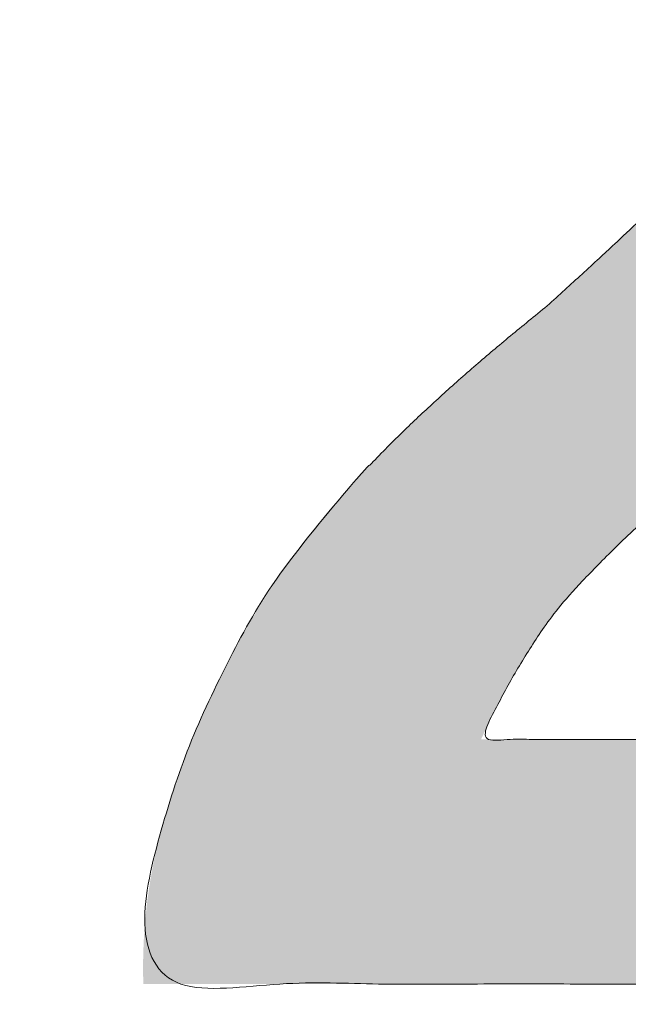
# Model space of a CAD drawing. Header units: inches. Extents: x -490 to -273, y -225 to 16.
# Tile 13 of 67: x -420.24 to -419.383, y 5.366 to 6.753. Entities that reach past the tile are written whole.
import ezdxf

# ---------------------------------------------------------------- set-up
doc = ezdxf.new("R2010")
doc.units = ezdxf.units.IN
doc.header["$LTSCALE"] = 32
doc.header["$MEASUREMENT"] = 0
doc.linetypes.add('Dash Style-1', pattern=[0.083328, 0.041656, -0.041672])
for name, color, linetype, lineweight in [('Black', 7, 'Continuous', 18), ('DashLine', 7, 'Dash Style-1', 13), ('DashLineFill', 7, 'Dash Style-1', 13), ('Drawing', 7, 'Continuous', 18), ('Metal-DeskStructure', 7, 'Continuous', 13), ('None', 7, 'Continuous', 18), ('SolidLine', 7, 'Continuous', 15), ('Wood_1-H', 7, 'Continuous', 13)]:
    doc.layers.add(name, color=color, linetype=linetype, lineweight=lineweight)
pattern_1 = [(45, (0, 0), (-1.61301565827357, 1.935715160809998), []), (45, (-1.0608, 1.0608), (-0.4723460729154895, 0.4167612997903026), [])]

# ---------------------------------------------------------------- blocks, each defined once
blk = doc.blocks.new('1BRPFY-Leg_Plate (2D)')
at = {"layer": 'DashLineFill', "linetype": 'Continuous', "lineweight": 13}
h = blk.add_hatch(dxfattribs=at)
h.set_pattern_fill('Steel', color=253, style=0, pattern_type=2)
h.set_pattern_definition(pattern_1)
edge = h.paths.add_edge_path()
edge.add_arc((-1.704724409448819, -1.704724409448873), 0.125984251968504, 179.9999999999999, 269.9999999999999)
edge.add_line((-1.704724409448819, -1.830708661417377), (1.704724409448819, -1.830708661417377))
edge.add_arc((1.704724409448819, -1.704724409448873), 0.125984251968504, 270.0000000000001, 360.0000000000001)
edge.add_line((1.830708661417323, -1.704724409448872), (1.830708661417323, 1.704724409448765))
edge.add_arc((1.704724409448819, 1.704724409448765), 0.1259842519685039, 0, 90)
edge.add_line((1.704724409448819, 1.830708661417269), (-1.704724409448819, 1.830708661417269))
edge.add_arc((-1.704724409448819, 1.704724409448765), 0.1259842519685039, 90, 180)
edge.add_line((-1.830708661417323, 1.704724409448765), (-1.830708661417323, -1.704724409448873))
at = {"layer": 'SolidLine', "flags": 128}
blk.add_lwpolyline([(0.7086614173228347, -0.5019685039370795), (0.728920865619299, -0.5029637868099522), (0.7489852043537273, -0.5059400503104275), (0.7686612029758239, -0.5108686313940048), (0.7877593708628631, -0.5177020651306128), (0.8060957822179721, -0.5263745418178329), (0.823493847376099, -0.5368025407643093), (0.8397860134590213, -0.5488856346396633), (0.8548153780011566, -0.5625074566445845), (0.8684372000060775, -0.5775368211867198), (0.8805202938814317, -0.5938289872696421), (0.8909482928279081, -0.611227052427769), (0.8996207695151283, -0.6295634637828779), (0.9064542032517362, -0.6486616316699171), (0.9113827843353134, -0.6683376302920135), (0.9143590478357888, -0.688401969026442), (0.9153543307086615, -0.7086614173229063), (0.9143590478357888, -0.7289208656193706), (0.9113827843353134, -0.748985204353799), (0.9064542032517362, -0.7686612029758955), (0.8996207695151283, -0.7877593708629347), (0.8909482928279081, -0.8060957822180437), (0.8805202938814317, -0.8234938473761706), (0.8684372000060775, -0.8397860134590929), (0.8548153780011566, -0.8548153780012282), (0.8397860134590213, -0.8684372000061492), (0.823493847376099, -0.8805202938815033), (0.8060957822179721, -0.8909482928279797), (0.7877593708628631, -0.8996207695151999), (0.7686612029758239, -0.9064542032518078), (0.7489852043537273, -0.9113827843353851), (0.728920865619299, -0.9143590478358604), (0.7086614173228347, -0.9153543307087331), (0.6884019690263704, -0.9143590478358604), (0.668337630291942, -0.9113827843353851), (0.6486616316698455, -0.9064542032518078), (0.6295634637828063, -0.8996207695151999), (0.6112270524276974, -0.8909482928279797), (0.5938289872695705, -0.8805202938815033), (0.5775368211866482, -0.8684372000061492), (0.5625074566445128, -0.8548153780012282), (0.5488856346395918, -0.8397860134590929), (0.5368025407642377, -0.8234938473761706), (0.5263745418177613, -0.8060957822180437), (0.5177020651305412, -0.7877593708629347), (0.5108686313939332, -0.7686612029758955), (0.5059400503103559, -0.748985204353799), (0.5029637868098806, -0.7289208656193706), (0.5019685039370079, -0.7086614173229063), (0.5029637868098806, -0.688401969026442), (0.5059400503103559, -0.6683376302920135), (0.5108686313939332, -0.6486616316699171), (0.5177020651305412, -0.6295634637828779), (0.5263745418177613, -0.611227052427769), (0.5368025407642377, -0.5938289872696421), (0.5488856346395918, -0.5775368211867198), (0.5625074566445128, -0.5625074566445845), (0.5775368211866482, -0.5488856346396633), (0.5938289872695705, -0.5368025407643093), (0.6112270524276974, -0.5263745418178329), (0.6295634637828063, -0.5177020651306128), (0.6486616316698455, -0.5108686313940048), (0.668337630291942, -0.5059400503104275), (0.6884019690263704, -0.5029637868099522)], close=True, dxfattribs=at)
blk = doc.blocks.new('1BRPX8-Util_Bkt_Lg-F (2D)')
at = {"layer": 'DashLineFill', "linetype": 'Continuous', "lineweight": 13}
h = blk.add_hatch(dxfattribs=at)
h.set_pattern_fill('Steel', color=253, style=0, pattern_type=2)
h.set_pattern_definition(pattern_1)
edge = h.paths.add_edge_path()
edge.add_line((-4.468503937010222, 7.405511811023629), (-3.129921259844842, 7.405511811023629))
edge.add_line((-3.129921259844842, 7.405511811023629), (-3.129921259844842, -2.011811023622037))
edge.add_line((-3.129921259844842, -2.011811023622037), (-4.468503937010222, -2.011811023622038))
edge.add_line((-4.468503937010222, -2.011811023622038), (-4.468503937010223, -2.145669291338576))
edge.add_line((-4.468503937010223, -2.145669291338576), (-2.421259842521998, -2.145669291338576))
edge.add_line((-2.421259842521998, -2.145669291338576), (-2.421259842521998, -2.523622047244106))
edge.add_arc((-2.303149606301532, -2.523622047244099), 0.1181102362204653, 180.0000000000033, 270.0000000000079)
edge.add_line((-2.303149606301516, -2.641732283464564), (2.303149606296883, -2.641732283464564))
edge.add_arc((2.303149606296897, -2.523622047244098), 0.1181102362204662, 269.9999999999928, 359.9999999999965)
edge.add_line((2.421259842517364, -2.523622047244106), (2.421259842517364, -2.145669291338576))
edge.add_line((2.421259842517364, -2.145669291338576), (4.46850393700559, -2.145669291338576))
edge.add_line((4.46850393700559, -2.145669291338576), (4.46850393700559, -2.011811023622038))
edge.add_line((4.46850393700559, -2.011811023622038), (3.129921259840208, -2.011811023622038))
edge.add_line((3.129921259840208, -2.011811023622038), (3.129921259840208, 7.405511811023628))
edge.add_line((3.129921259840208, 7.405511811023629), (4.46850393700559, 7.405511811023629))
edge.add_line((4.46850393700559, 7.405511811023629), (4.46850393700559, 7.539370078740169))
edge.add_line((4.46850393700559, 7.539370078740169), (2.421259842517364, 7.539370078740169))
edge.add_line((2.421259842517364, 7.539370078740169), (2.421259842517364, 7.917322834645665))
edge.add_arc((2.30314960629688, 7.917322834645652), 0.1181102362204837, 6.452788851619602e-12, 89.99999999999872)
edge.add_line((2.303149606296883, 8.035433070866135), (-2.303149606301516, 8.035433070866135))
edge.add_arc((-2.303149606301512, 7.91732283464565), 0.1181102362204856, 90.00000000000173, 179.9999999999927)
edge.add_line((-2.421259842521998, 7.917322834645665), (-2.421259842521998, 7.539370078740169))
edge.add_line((-2.421259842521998, 7.539370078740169), (-4.468503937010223, 7.539370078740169))
edge.add_line((-4.468503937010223, 7.539370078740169), (-4.468503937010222, 7.405511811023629))
at = {"layer": 'SolidLine', "flags": 128}
blk.add_lwpolyline([(1.107956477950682, -0.9260260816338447), (1.085114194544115, -0.9641361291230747), (1.058646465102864, -0.999823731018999), (1.02880818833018, -1.032745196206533), (0.995886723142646, -1.062583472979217), (0.9601991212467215, -1.089051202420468), (0.9220890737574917, -1.111893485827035), (0.881923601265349, -1.13089033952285), (0.8400895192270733, -1.145858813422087), (0.7969897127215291, -1.156654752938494), (0.7530392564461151, -1.163174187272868), (0.7086614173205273, -1.165354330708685), (0.6642835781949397, -1.163174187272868), (0.6203331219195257, -1.156654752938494), (0.5772333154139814, -1.145858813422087), (0.5353992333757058, -1.13089033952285), (0.4952337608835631, -1.111893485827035), (0.4571237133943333, -1.089051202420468), (0.4214361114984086, -1.062583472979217), (0.3885146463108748, -1.032745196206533), (0.358676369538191, -0.999823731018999), (0.3322086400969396, -0.9641361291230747), (0.3093663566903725, -0.9260260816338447), (0.2903695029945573, -0.8858606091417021), (0.275401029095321, -0.8440265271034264), (0.2646050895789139, -0.8009267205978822), (0.2580856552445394, -0.7569762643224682), (0.2559055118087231, -0.7125984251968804), (0.2580856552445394, -0.6682205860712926), (0.2646050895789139, -0.6242701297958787), (0.275401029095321, -0.5811703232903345), (0.2903695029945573, -0.5393362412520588), (0.3093663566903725, -0.4991707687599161), (0.3322086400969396, -0.4610607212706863), (0.358676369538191, -0.4253731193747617), (0.3885146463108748, -0.3924516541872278), (0.4214361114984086, -0.362613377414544), (0.4571237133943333, -0.3361456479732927), (0.4952337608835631, -0.3133033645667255), (0.5353992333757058, -0.2943065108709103), (0.5772333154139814, -0.2793380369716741), (0.6203331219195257, -0.2685420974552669), (0.6642835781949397, -0.2620226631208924), (0.7086614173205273, -0.2598425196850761), (0.7530392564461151, -0.2620226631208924), (0.7969897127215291, -0.2685420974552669), (0.8400895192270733, -0.2793380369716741), (0.881923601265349, -0.2943065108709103), (0.9220890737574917, -0.3133033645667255), (0.9601991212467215, -0.3361456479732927), (0.995886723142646, -0.362613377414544), (1.02880818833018, -0.3924516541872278), (1.058646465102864, -0.4253731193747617), (1.085114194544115, -0.4610607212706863), (1.107956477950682, -0.4991707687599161)], dxfattribs=at)
blk = doc.blocks.new('Slate-LegBrace (2D)')
at = {"layer": 'DashLineFill', "linetype": 'Continuous', "lineweight": 13}
h = blk.add_hatch(dxfattribs=at)
h.set_pattern_fill('Steel', color=253, style=0, pattern_type=2)
h.set_pattern_definition(pattern_1)
edge = h.paths.add_edge_path()
edge.add_line((-2.199587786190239, -0.1351515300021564), (-1.374775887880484, -0.1351515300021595))
edge.add_arc((3.636636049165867e-15, -0.01355418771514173), 1.380142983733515, 185.0545920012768, 354.9454079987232)
edge.add_line((1.374775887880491, -0.13515153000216), (2.199718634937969, -0.1351515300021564))
edge.add_arc((6.54243738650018e-05, -0.01705725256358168), 2.202821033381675, 183.0731271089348, 356.92687289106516, ccw=False)
h = blk.add_hatch(dxfattribs=at)
h.set_pattern_fill('Steel', color=253, style=0, pattern_type=2)
h.set_pattern_definition(pattern_1)
edge = h.paths.add_edge_path()
edge.add_line((2.191696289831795, -0.2375138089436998), (1.463739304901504, -0.2375137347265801))
edge.add_arc((-6.542437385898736e-05, -0.01704129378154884), 1.480314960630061, 188.5652811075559, 351.4347188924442, ccw=False)
edge.add_line((-1.463870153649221, -0.2375137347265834), (-2.191827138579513, -0.2375138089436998))
edge.add_line((-2.191827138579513, -0.2375138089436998), (-2.199718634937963, -0.1351515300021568))
edge.add_line((-2.199718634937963, -0.1351515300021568), (-1.374775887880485, -0.1351515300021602))
edge.add_arc((2.937282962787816e-15, -0.01355418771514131), 1.380142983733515, 185.0545920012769, 354.9454079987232)
edge.add_line((1.37477588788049, -0.1351515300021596), (2.199587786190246, -0.1351515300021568))
edge.add_line((2.199587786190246, -0.1351515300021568), (2.191696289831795, -0.2375138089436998))
at = {"layer": 'DashLineFill', "flags": 128}
for points in [[(2.191696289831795, -0.2375138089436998), (1.463739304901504, -0.2375137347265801, -0.860662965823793), (-1.463870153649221, -0.2375137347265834), (-2.191827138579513, -0.2375138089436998), (-2.199718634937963, -0.1351515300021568), (-1.374775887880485, -0.1351515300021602, 0.9154551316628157), (1.37477588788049, -0.1351515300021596), (2.199587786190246, -0.1351515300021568)], [(-2.199587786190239, -0.1351515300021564), (-1.374775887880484, -0.1351515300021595, 0.9154551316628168), (1.374775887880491, -0.13515153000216), (2.199718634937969, -0.1351515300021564, -0.9477524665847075)]]:
    blk.add_lwpolyline(points, format="xyb", close=True, dxfattribs=at)
blk = doc.blocks.new('TLLegSleeve (2D)')
at = {"layer": 'DashLineFill', "linetype": 'Continuous', "lineweight": 13}
h = blk.add_hatch(dxfattribs=at)
h.set_pattern_fill('Steel', color=253, style=0, pattern_type=2)
h.set_pattern_definition(pattern_1)
edge = h.paths.add_edge_path()
edge.add_line((1.08267716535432, 1.402343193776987), (1.08267716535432, 2.913385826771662))
edge.add_arc((-1.707523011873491e-13, 2.913385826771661), 1.08267716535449, 4.479377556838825e-14, 180)
edge.add_line((-1.082677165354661, 2.913385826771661), (-1.08267716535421, 1.402343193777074))
edge.add_arc((-1.332267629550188e-15, 2.886579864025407e-15), 1.771653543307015, 127.6698869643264, 412.330113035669)
edge.add_line((1.08267716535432, 1.402343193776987), (1.08267716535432, 1.402343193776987))
edge = h.paths.add_edge_path()
edge.add_arc((1.665334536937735e-15, 2.91338582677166), 0.7480314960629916, 180, 360)
edge.add_arc((1.665334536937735e-15, 2.91338582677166), 0.7480314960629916, 9.54166404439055e-15, 180)
edge.add_line((-0.7480314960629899, 2.91338582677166), (-0.7480314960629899, 2.91338582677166))
edge = h.paths.add_edge_path()
edge.add_arc((-1.723066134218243e-13, 5.70119602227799e-16), 1.437007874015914, 180, 360)
edge.add_arc((-1.723066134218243e-13, 9.149983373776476e-17), 1.437007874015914, 9.541664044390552e-15, 180)
edge.add_line((-1.437007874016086, 3.308097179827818e-16), (-1.437007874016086, 3.308097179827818e-16))
at = {"layer": 'DashLine', "color": 8, "flags": 128}
blk.add_lwpolyline([(1.653543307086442, 1.118599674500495e-14), (1.645581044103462, -0.1620755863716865), (1.621770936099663, -0.3225902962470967), (1.582342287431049, -0.4799982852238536), (1.527674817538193, -0.6327836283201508), (1.45829500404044, -0.7794749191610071), (1.374871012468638, -0.9186594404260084), (1.278206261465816, -1.048996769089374), (1.169231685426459, -1.169231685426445), (1.048996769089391, -1.278206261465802), (0.918659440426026, -1.374871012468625), (0.7794749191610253, -1.458295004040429), (0.6327836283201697, -1.527674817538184), (0.4799982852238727, -1.582342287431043), (0.3225902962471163, -1.621770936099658), (0.1620755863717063, -1.645581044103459), (8.723964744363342e-15, -1.653543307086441), (-0.162075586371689, -1.645581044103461), (-0.3225902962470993, -1.621770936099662), (-0.4799982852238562, -1.582342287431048), (-0.6327836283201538, -1.527674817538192), (-0.7794749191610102, -1.458295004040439), (-0.9186594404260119, -1.374871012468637), (-1.048996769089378, -1.278206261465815), (-1.169231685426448, -1.169231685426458), (-1.278206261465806, -1.048996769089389), (-1.374871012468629, -0.9186594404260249), (-1.458295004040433, -0.7794749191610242), (-1.527674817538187, -0.6327836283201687), (-1.582342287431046, -0.4799982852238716), (-1.621770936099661, -0.3225902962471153), (-1.645581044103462, -0.1620755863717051), (-1.653543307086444, -7.741682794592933e-15), (-1.645581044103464, 0.1620755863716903), (-1.621770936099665, 0.3225902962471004), (-1.582342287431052, 0.4799982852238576), (-1.527674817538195, 0.6327836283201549), (-1.458295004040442, 0.7794749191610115), (-1.37487101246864, 0.918659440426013), (-1.278206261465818, 1.048996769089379), (-1.169231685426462, 1.169231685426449), (-1.048996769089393, 1.278206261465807), (-0.9186594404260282, 1.37487101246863), (-0.7794749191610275, 1.458295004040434), (-0.6327836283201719, 1.527674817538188), (-0.479998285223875, 1.582342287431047), (-0.3225902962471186, 1.621770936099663), (-0.1620755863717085, 1.645581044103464), (-1.096189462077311e-14, 1.653543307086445), (0.1620755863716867, 1.645581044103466), (0.3225902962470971, 1.621770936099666), (0.479998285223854, 1.582342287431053), (0.6327836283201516, 1.527674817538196), (0.7794749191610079, 1.458295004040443), (0.9186594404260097, 1.374871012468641), (1.048996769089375, 1.278206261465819), (1.169231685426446, 1.169231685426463), (1.278206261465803, 1.048996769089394), (1.374871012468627, 0.9186594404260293), (1.458295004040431, 0.7794749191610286), (1.527674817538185, 0.6327836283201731), (1.582342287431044, 0.4799982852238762), (1.621770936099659, 0.3225902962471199), (1.64558104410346, 0.1620755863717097)], close=True, dxfattribs=at)
at = {"layer": 'DashLineFill', "flags": 128}
for points in [[(1.08267716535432, 1.402343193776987), (1.08267716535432, 2.913385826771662, 0.9999999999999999), (-1.082677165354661, 2.913385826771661), (-1.08267716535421, 1.402343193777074, 2.931618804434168), (1.08267716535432, 1.402343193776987)], [(-1.437007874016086, 3.308097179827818e-16, 0.9999999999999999), (1.437007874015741, 3.308097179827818e-16, 0.9999999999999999), (-1.437007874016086, 3.308097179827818e-16)]]:
    blk.add_lwpolyline(points, format="xyb", close=True, dxfattribs=at)
blk = doc.blocks.new('Group-12')
at = {"layer": 'SolidLine', "flags": 128}
blk.add_lwpolyline([(7.303149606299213, -8.30708661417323, -0.414213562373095), (9.015748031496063, -6.594488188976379, -0.414213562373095), (10.72834645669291, -8.30708661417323, -0.414213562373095), (9.015748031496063, -10.01968503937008, -0.414213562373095)], format="xyb", close=True, dxfattribs=at)
at = {"layer": 'Wood_1-H', "color": 7}
for name in ['1BRPX8-Util_Bkt_Lg-F (2D)', 'TLLegSleeve (2D)', 'Slate-LegBrace (2D)', '1BRPFY-Leg_Plate (2D)']:
    blk.add_blockref(name, (9.015748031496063, -8.30708661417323), dxfattribs=at)
blk = doc.blocks.new('Group-13')
at = {"layer": 'None'}
blk.add_blockref('Group-12', (0, 0), dxfattribs=at)
blk = doc.blocks.new('SL Utility Cabinet (2D)')
at = {"layer": 'None'}
blk.add_blockref('Group-13', (0, 0), dxfattribs=at)
at = {"layer": 'Drawing', "color": 0, "flags": 1}
for tag in ['Tag', 'Catalog', 'Option1', 'Option2', 'Option3', 'Option4', 'Option5', 'Option6', 'Option7', 'Option8', 'Option9', 'Option10', 'Option11', 'Option12', 'Custom', 'FinishGroup', 'Discount', 'Item2', 'Item3', 'Item6', 'Item9', 'Item10', 'Item12', 'Item13', 'Item16', 'Item19', 'Item20', 'Item21', 'Item22', 'Item23', 'Item24', 'Item25', 'Item8', 'Item18', 'Item1', 'Item4', 'Item5', 'Item7', 'Item11', 'Item14', 'Item15', 'Item17']:
    blk.add_attdef(tag, (-70.02492789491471, 10.90788591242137), '', height=0.007086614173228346, dxfattribs=at)
blk = doc.blocks.new('Group-30')
at = {"layer": 'Metal-DeskStructure', "color": 7, "flags": 128}
blk.add_lwpolyline([(0.8051100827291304, 0.3242076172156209), (0.6569804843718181, -0.1001143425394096), (0.9545622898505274, -0.1001143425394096)], close=True, dxfattribs=at)
at = {"layer": 'Metal-DeskStructure', "color": 7}
blk.add_open_spline([(1.174112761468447, -0.3918349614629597), (1.184693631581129, -0.4210075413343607), (1.168822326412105, -0.4369198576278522), (1.14501536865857, -0.439571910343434), (1.104014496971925, -0.439571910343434), (1.078886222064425, -0.4369198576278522), (1.066982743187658, -0.4329417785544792), (1.060369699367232, -0.4236595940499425), (1.057724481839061, -0.4170294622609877), (1.021353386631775, -0.3010040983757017), (0.9849822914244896, -0.1849787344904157), (0.807093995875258, -0.1849787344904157), (0.6292057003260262, -0.1849787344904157), (0.5941572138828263, -0.2996780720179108), (0.5591087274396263, -0.4143774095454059), (0.5564635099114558, -0.4210075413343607), (0.5498504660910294, -0.4302897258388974), (0.5379469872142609, -0.4369198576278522), (0.5141400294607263, -0.439571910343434), (0.477108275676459, -0.439571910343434), (0.4519787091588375, -0.4355938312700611), (0.4427204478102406, -0.4249856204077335), (0.4427204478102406, -0.4050952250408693), (0.4480108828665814, -0.3905089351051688), (0.5915119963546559, 0.0006630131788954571), (0.7350131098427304, 0.3918349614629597), (0.7376583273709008, 0.3971390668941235), (0.7469165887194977, 0.4037691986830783), (0.7627866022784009, 0.4077472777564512), (0.789238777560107, 0.4090720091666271), (0.8302396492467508, 0.4090720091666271), (0.8580131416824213, 0.4077472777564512), (0.8752070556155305, 0.4037691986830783), (0.8844653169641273, 0.3971390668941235), (0.8871105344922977, 0.3918349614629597), (1.030611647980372, 0), (1.174112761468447, -0.3918349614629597)], degree=2, knots=[0, 0, 0, 0.01595318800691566, 0.02392978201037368, 0.03190637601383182, 0.03938443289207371, 0.04686248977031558, 0.05434054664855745, 0.06181860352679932, 0.06181860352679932, 0.1891978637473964, 0.1891978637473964, 0.3755520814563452, 0.3755520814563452, 0.5011946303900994, 0.5011946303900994, 0.5086726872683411, 0.5161507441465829, 0.5236288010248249, 0.5311068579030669, 0.5385854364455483, 0.5460640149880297, 0.5535425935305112, 0.5610211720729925, 0.5610211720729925, 0.7618481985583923, 0.7618481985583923, 0.7647050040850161, 0.7675618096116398, 0.7704186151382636, 0.7732754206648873, 0.7763226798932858, 0.7793699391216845, 0.7824171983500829, 0.7854644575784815, 0.7854644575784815, 1, 1, 1], dxfattribs=at)
blk = doc.blocks.new('TL14_lower_leg (2D)')
at = {"layer": 'DashLine', "flags": 128}
for points in [[(-1.777195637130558e-14, 1.377952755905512), (0.1350629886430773, 1.371317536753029), (0.2688252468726, 1.351475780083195), (0.3999985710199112, 1.318618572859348), (0.5273196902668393, 1.27306234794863), (0.649562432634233, 1.215245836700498), (0.7655495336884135, 1.14572584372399), (0.8741639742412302, 1.065171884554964), (0.9743597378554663, 0.9743597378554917), (1.065171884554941, 0.8741639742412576), (1.14572584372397, 0.7655495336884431), (1.215245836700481, 0.6495624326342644), (1.273062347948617, 0.5273196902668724), (1.318618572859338, 0.3999985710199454), (1.351475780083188, 0.2688252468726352), (1.371317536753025, 0.1350629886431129), (1.377952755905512, 1.783045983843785e-14), (1.371317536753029, -0.1350629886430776), (1.351475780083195, -0.2688252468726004), (1.318618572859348, -0.3999985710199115), (1.27306234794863, -0.5273196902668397), (1.215245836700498, -0.6495624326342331), (1.145725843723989, -0.7655495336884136), (1.065171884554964, -0.8741639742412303), (0.9743597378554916, -0.9743597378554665), (0.8741639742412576, -1.065171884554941), (0.7655495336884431, -1.14572584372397), (0.6495624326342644, -1.215245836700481), (0.5273196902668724, -1.273062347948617), (0.3999985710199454, -1.318618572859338), (0.2688252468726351, -1.351475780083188), (0.135062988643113, -1.371317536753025), (1.777195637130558e-14, -1.377952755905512), (-0.1350629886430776, -1.371317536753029), (-0.2688252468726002, -1.351475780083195), (-0.3999985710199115, -1.318618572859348), (-0.5273196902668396, -1.27306234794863), (-0.6495624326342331, -1.215245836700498), (-0.7655495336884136, -1.14572584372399), (-0.8741639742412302, -1.065171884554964), (-0.9743597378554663, -0.9743597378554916), (-1.065171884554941, -0.8741639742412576), (-1.14572584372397, -0.7655495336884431), (-1.215245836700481, -0.6495624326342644), (-1.273062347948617, -0.5273196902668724), (-1.318618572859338, -0.3999985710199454), (-1.351475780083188, -0.2688252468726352), (-1.371317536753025, -0.1350629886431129), (-1.377952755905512, -1.783045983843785e-14), (-1.371317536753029, 0.1350629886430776), (-1.351475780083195, 0.2688252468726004), (-1.318618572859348, 0.3999985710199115), (-1.27306234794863, 0.5273196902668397), (-1.215245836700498, 0.6495624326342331), (-1.145725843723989, 0.7655495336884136), (-1.065171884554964, 0.8741639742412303), (-0.9743597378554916, 0.9743597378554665), (-0.8741639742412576, 1.065171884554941), (-0.7655495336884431, 1.14572584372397), (-0.6495624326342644, 1.215245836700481), (-0.5273196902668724, 1.273062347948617), (-0.3999985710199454, 1.318618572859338), (-0.2688252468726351, 1.351475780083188), (-0.135062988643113, 1.371317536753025)], [(0.7086614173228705, -0.547244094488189), (0.724483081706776, -0.54802136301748), (0.7401523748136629, -0.5503456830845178), (0.7555183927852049, -0.5541946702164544), (0.7704331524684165, -0.5595312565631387), (0.7847530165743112, -0.5663040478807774), (0.798340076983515, -0.574447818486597), (0.8110634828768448, -0.5838841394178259), (0.8228007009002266, -0.5945221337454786), (0.8334386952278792, -0.6062593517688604), (0.8428750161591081, -0.6189827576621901), (0.8510187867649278, -0.632569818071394), (0.8577915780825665, -0.6468896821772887), (0.8631281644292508, -0.6618044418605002), (0.8669771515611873, -0.6771704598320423), (0.8693014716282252, -0.6928397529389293), (0.8700787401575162, -0.7086614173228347), (0.8693014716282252, -0.72448308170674), (0.8669771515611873, -0.7401523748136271), (0.8631281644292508, -0.7555183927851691), (0.8577915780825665, -0.7704331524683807), (0.8510187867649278, -0.7847530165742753), (0.8428750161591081, -0.7983400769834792), (0.8334386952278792, -0.811063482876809), (0.8228007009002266, -0.8228007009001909), (0.8110634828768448, -0.8334386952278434), (0.798340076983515, -0.8428750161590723), (0.7847530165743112, -0.8510187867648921), (0.7704331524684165, -0.8577915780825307), (0.7555183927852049, -0.8631281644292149), (0.7401523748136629, -0.8669771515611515), (0.724483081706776, -0.8693014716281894), (0.7086614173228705, -0.8700787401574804), (0.6928397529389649, -0.8693014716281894), (0.6771704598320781, -0.8669771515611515), (0.6618044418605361, -0.8631281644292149), (0.6468896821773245, -0.8577915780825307), (0.6325698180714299, -0.8510187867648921), (0.618982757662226, -0.8428750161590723), (0.6062593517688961, -0.8334386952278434), (0.5945221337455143, -0.8228007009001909), (0.5838841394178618, -0.811063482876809), (0.5744478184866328, -0.7983400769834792), (0.5663040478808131, -0.7847530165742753), (0.5595312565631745, -0.7704331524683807), (0.5541946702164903, -0.7555183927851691), (0.5503456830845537, -0.7401523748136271), (0.5480213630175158, -0.72448308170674), (0.5472440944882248, -0.7086614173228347), (0.5480213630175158, -0.6928397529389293), (0.5503456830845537, -0.6771704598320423), (0.5541946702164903, -0.6618044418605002), (0.5595312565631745, -0.6468896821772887), (0.5663040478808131, -0.632569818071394), (0.5744478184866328, -0.6189827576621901), (0.5838841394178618, -0.6062593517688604), (0.5945221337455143, -0.5945221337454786), (0.6062593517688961, -0.5838841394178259), (0.618982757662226, -0.574447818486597), (0.6325698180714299, -0.5663040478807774), (0.6468896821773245, -0.5595312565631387), (0.6618044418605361, -0.5541946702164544), (0.6771704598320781, -0.5503456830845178), (0.6928397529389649, -0.54802136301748)]]:
    blk.add_lwpolyline(points, close=True, dxfattribs=at)
at = {"layer": 'Metal-DeskStructure', "color": 7}
blk.add_blockref('Group-30', (0, 0), dxfattribs=at)
blk = doc.blocks.new('Group-31')
at = {"layer": 'DashLineFill', "linetype": 'Continuous', "lineweight": 13}
h = blk.add_hatch(dxfattribs=at)
h.set_pattern_fill('Steel', color=253, style=0, pattern_type=2)
h.set_pattern_definition(pattern_1)
h.paths.add_polyline_path([(-2.066929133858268, 1.397637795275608), (2.066929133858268, 1.397637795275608), (2.066929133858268, 0.1377952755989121), (2.106299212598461, 0.1377952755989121), (2.106299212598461, -0.1377952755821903), (2.066929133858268, -0.1377952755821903), (2.066929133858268, -5.275590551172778), (2.106299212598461, -5.275590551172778), (2.106299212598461, -5.55118110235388), (2.066929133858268, -5.55118110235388), (2.066929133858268, -5.82677165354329), (-2.066929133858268, -5.82677165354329), (-2.066929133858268, -5.55118110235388), (-2.106299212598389, -5.55118110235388), (-2.106299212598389, -5.275590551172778), (-2.066929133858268, -5.275590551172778), (-2.066929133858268, -0.1377952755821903), (-2.106299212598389, -0.1377952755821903), (-2.106299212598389, 0.1377952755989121), (-2.066929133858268, 0.1377952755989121)])
blk = doc.blocks.new('TL14_upper_leg (2D)')
at = {"layer": 'DashLine', "flags": 128}
blk.add_lwpolyline([(0, 1.22047244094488), (0.1196272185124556, 1.214595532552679), (0.2381023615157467, 1.197021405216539), (0.3542844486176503, 1.167919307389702), (0.4670545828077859, 1.127569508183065), (0.5753267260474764, 1.076360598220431), (0.6780581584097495, 1.01478574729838), (0.7742595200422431, 0.9434379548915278), (0.8630043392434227, 0.8630043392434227), (0.9434379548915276, 0.7742595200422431), (1.01478574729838, 0.6780581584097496), (1.076360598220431, 0.5753267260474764), (1.127569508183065, 0.467054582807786), (1.167919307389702, 0.3542844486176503), (1.197021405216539, 0.2381023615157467), (1.214595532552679, 0.1196272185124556), (1.22047244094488, 7.47323834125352e-17), (1.214595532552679, -0.1196272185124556), (1.197021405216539, -0.2381023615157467), (1.167919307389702, -0.3542844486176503), (1.127569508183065, -0.467054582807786), (1.076360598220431, -0.5753267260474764), (1.01478574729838, -0.6780581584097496), (0.9434379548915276, -0.7742595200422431), (0.8630043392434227, -0.8630043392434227), (0.7742595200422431, -0.9434379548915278), (0.6780581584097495, -1.01478574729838), (0.5753267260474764, -1.076360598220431), (0.4670545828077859, -1.127569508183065), (0.3542844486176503, -1.167919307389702), (0.2381023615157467, -1.197021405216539), (0.1196272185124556, -1.214595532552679), (0, -1.22047244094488), (-0.1196272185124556, -1.214595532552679), (-0.2381023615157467, -1.197021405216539), (-0.3542844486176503, -1.167919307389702), (-0.4670545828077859, -1.127569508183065), (-0.5753267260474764, -1.076360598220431), (-0.6780581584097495, -1.01478574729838), (-0.7742595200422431, -0.9434379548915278), (-0.8630043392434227, -0.8630043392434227), (-0.9434379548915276, -0.7742595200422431), (-1.01478574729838, -0.6780581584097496), (-1.076360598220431, -0.5753267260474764), (-1.127569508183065, -0.467054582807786), (-1.167919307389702, -0.3542844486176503), (-1.197021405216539, -0.2381023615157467), (-1.214595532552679, -0.1196272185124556), (-1.22047244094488, 7.47323834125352e-17), (-1.214595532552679, 0.1196272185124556), (-1.197021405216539, 0.2381023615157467), (-1.167919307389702, 0.3542844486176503), (-1.127569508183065, 0.467054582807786), (-1.076360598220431, 0.5753267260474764), (-1.01478574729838, 0.6780581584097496), (-0.9434379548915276, 0.7742595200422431), (-0.8630043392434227, 0.8630043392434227), (-0.7742595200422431, 0.9434379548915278), (-0.6780581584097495, 1.01478574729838), (-0.5753267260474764, 1.076360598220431), (-0.4670545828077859, 1.127569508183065), (-0.3542844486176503, 1.167919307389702), (-0.2381023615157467, 1.197021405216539), (-0.1196272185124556, 1.214595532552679)], close=True, dxfattribs=at)
at = {"layer": 'DashLine', "color": 7}
blk.add_blockref('Group-31', (0, 0), dxfattribs=at)
blk = doc.blocks.new('Group-36')
at = {"layer": 'DashLine'}
for p, q in [((0.0001991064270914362, 3.818897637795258), (0.0001991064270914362, 4.055118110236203)), ((-0.117911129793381, 3.700787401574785), (-0.3541316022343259, 3.700787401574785)), ((0.1183093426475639, 3.700787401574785), (0.3545298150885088, 3.700787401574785)), ((0.0001991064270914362, 3.582677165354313), (0.0001991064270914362, 3.346456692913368))]:
    blk.add_line(p, q, dxfattribs=at)
at = {"layer": 'DashLine', "flags": 128}
blk.add_lwpolyline([(-0.2557064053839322, 3.700787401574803), (-0.254474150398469, 3.725870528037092), (-0.2507892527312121, 3.750712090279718), (-0.2446871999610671, 3.775072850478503), (-0.2362267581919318, 3.798718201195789), (-0.2254894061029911, 3.821420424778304), (-0.2125785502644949, 3.842960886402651), (-0.1976185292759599, 3.863132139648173), (-0.180753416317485, 3.881739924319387), (-0.1621456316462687, 3.898605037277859), (-0.1419743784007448, 3.913565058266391), (-0.1204339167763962, 3.926475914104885), (-0.09773169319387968, 3.937213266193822), (-0.07408634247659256, 3.945673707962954), (-0.04972558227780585, 3.951775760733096), (-0.02488402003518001, 3.955460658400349), (0.0001991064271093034, 3.956692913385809), (0.02528223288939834, 3.955460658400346), (0.05012379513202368, 3.951775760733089), (0.07448455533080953, 3.945673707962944), (0.09812990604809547, 3.937213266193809), (0.1208321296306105, 3.926475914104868), (0.1423725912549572, 3.913565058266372), (0.1625438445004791, 3.898605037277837), (0.181151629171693, 3.881739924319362), (0.1980167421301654, 3.863132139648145), (0.2129767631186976, 3.842960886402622), (0.2258876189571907, 3.821420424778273), (0.2366249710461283, 3.798718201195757), (0.2450854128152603, 3.775072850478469), (0.2511874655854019, 3.750712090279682), (0.2548723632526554, 3.725870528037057), (0.2561046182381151, 3.700787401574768), (0.2548723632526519, 3.675704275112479), (0.251187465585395, 3.650862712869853), (0.24508541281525, 3.626501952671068), (0.2366249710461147, 3.602856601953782), (0.2258876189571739, 3.580154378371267), (0.2129767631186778, 3.55861391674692), (0.1980167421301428, 3.538442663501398), (0.1811516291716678, 3.519834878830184), (0.1625438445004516, 3.502969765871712), (0.1423725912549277, 3.488009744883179), (0.1208321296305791, 3.475098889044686), (0.09812990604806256, 3.464361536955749), (0.07448455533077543, 3.455901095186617), (0.05012379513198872, 3.449799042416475), (0.02528223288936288, 3.446114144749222), (0.0001991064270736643, 3.444881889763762), (-0.02488402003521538, 3.446114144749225), (-0.04972558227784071, 3.449799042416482), (-0.07408634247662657, 3.455901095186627), (-0.09773169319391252, 3.464361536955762), (-0.1204339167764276, 3.475098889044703), (-0.1419743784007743, 3.488009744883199), (-0.1621456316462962, 3.502969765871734), (-0.1807534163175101, 3.519834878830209), (-0.1976185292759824, 3.538442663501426), (-0.2125785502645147, 3.558613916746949), (-0.2254894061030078, 3.580154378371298), (-0.2362267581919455, 3.602856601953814), (-0.2446871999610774, 3.626501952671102), (-0.250789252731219, 3.650862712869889), (-0.2544741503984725, 3.675704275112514)], close=True, dxfattribs=at)
blk = doc.blocks.new('1BRPT9-Bracket (2D)')
at = {"layer": 'DashLineFill', "linetype": 'Continuous', "lineweight": 13}
h = blk.add_hatch(dxfattribs=at)
h.set_pattern_fill('Steel', color=253, style=0, pattern_type=2)
h.set_pattern_definition(pattern_1)
edge = h.paths.add_edge_path()
edge.add_arc((1.677931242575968, -8.488188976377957), 0.2519685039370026, 269.999999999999, 360.0000000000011)
edge.add_line((1.929899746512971, -8.488188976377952), (1.929899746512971, -7.480314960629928))
edge.add_line((1.929899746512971, -7.480314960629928), (2.323600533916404, -7.480314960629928))
edge.add_line((2.323600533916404, -7.480314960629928), (2.323600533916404, 7.461135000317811))
edge.add_line((2.323600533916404, 7.461135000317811), (1.929899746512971, 7.480314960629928))
edge.add_line((1.929899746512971, 7.480314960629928), (1.929899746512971, 8.488188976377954))
edge.add_arc((1.677931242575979, 8.488188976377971), 0.2519685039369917, 359.999999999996, 450.0000000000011)
edge.add_line((1.677931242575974, 8.740157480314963), (-2.32206875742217, 8.740157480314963))
edge.add_line((-2.32206875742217, 8.740157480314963), (-2.32206875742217, -8.74015748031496))
edge.add_line((-2.32206875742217, -8.74015748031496), (1.677931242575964, -8.74015748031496))
at = {"layer": 'Metal-DeskStructure', "color": 7}
blk.add_blockref('Group-36', (0, 0), dxfattribs=at)
blk = doc.blocks.new('Group-57')
at = {"layer": 'Metal-DeskStructure', "linetype": 'Continuous', "lineweight": 0, "true_color": 0xff0000}
blk.add_hatch(color=1, dxfattribs=at).paths.add_polyline_path([(1.987219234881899, -0.9301181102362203), (1.987219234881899, -1.274606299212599), (0.4025735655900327, -1.274606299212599), (0.4023214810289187, -1.244883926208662), (0.4031795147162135, -1.21546436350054), (0.4051476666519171, -1.186347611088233), (0.4082259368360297, -1.15753366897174), (0.4124143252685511, -1.129022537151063), (0.4177128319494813, -1.1008142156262), (0.4241214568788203, -1.072908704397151), (0.4316402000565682, -1.045306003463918), (0.4455088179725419, -1.000302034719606), (0.4612781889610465, -0.9557186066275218), (0.4789483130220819, -0.9115557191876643), (0.4985191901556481, -0.8678133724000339), (0.5199908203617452, -0.8244915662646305), (0.543363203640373, -0.7815903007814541), (0.5686363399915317, -0.7391095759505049), (0.5958102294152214, -0.6970493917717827), (0.6262305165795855, -0.6545855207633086), (0.6612428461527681, -0.6108937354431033), (0.7008472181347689, -0.5659740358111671), (0.7450436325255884, -0.5198264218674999), (0.793832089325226, -0.4724508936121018), (0.847212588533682, -0.4238474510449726), (0.9051851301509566, -0.3740160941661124), (0.9677497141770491, -0.3229568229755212), (1.064241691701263, -0.2345473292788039), (1.152407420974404, -0.1517895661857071), (1.232246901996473, -0.07468353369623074), (1.303760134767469, -0.003229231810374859), (1.366947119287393, 0.06257333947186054), (1.421807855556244, 0.1227241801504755), (1.468342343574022, 0.1772232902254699), (1.506550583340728, 0.2260706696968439), (1.538467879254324, 0.2720417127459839), (1.566129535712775, 0.3179118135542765), (1.589535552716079, 0.3636809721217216), (1.608685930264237, 0.4093491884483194), (1.623580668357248, 0.4549164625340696), (1.634219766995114, 0.5003827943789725), (1.640603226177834, 0.5457481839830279), (1.642731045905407, 0.5910126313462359), (1.640973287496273, 0.6332243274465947), (1.635700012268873, 0.6737371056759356), (1.626911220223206, 0.7125509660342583), (1.614606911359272, 0.7496659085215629), (1.598787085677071, 0.7850819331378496), (1.579451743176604, 0.8187990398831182), (1.556600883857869, 0.8508172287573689), (1.530234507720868, 0.8811364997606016), (1.501059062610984, 0.9087644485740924), (1.469780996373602, 0.9327086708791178), (1.436400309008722, 0.9529691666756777), (1.400917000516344, 0.9695459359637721), (1.363331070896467, 0.9824389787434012), (1.323642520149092, 0.991648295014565), (1.281851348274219, 0.9971738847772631), (1.237957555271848, 0.9990157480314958), (1.191254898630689, 0.9970140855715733), (1.146957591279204, 0.9910090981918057), (1.105065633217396, 0.981000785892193), (1.065579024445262, 0.9669891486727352), (1.028497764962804, 0.9489741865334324), (0.993821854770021, 0.9269558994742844), (0.9615512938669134, 0.9009342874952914), (0.9316860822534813, 0.8709093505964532), (0.9047981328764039, 0.837352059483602), (0.8814593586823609, 0.8007333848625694), (0.8616697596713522, 0.7610533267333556), (0.8454293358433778, 0.7183118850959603), (0.8327380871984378, 0.6725090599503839), (0.8235960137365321, 0.6236448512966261), (0.8180031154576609, 0.571719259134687), (0.8159593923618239, 0.5167322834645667), (0.4714712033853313, 0.5856299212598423), (0.4819337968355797, 0.6671096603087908), (0.4977117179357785, 0.7436104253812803), (0.5188049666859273, 0.8151322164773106), (0.5452135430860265, 0.8816750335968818), (0.5769374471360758, 0.943238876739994), (0.6139766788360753, 0.9998237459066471), (0.656331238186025, 1.051429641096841), (0.7040011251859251, 1.098056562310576), (0.7564817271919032, 1.139435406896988), (0.8132684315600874, 1.175297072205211), (0.874361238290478, 1.205641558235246), (0.9397601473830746, 1.230468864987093), (1.009465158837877, 1.249778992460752), (1.083476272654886, 1.263571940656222), (1.161793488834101, 1.271847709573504), (1.244416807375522, 1.274606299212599), (1.328024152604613, 1.271486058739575), (1.407140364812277, 1.262125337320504), (1.481765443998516, 1.246524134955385), (1.551899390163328, 1.22468245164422), (1.617542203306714, 1.196600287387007), (1.678693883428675, 1.162277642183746), (1.735354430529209, 1.121714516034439), (1.787523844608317, 1.074910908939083), (1.834327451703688, 1.023481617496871), (1.874890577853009, 0.9690414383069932), (1.909213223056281, 0.9115903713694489), (1.937295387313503, 0.8511284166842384), (1.959137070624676, 0.7876555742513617), (1.9747382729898, 0.7211718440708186), (1.984098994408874, 0.6516772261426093), (1.987219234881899, 0.5791717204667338), (1.986294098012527, 0.5418296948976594), (1.983518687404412, 0.5046222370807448), (1.978893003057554, 0.4675493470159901), (1.972417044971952, 0.4306110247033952), (1.964090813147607, 0.3938072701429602), (1.953914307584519, 0.357138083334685), (1.941887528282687, 0.3206034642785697), (1.928010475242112, 0.2842034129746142), (1.911980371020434, 0.2476351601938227), (1.893494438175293, 0.2105959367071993), (1.87255267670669, 0.173085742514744), (1.849155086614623, 0.1351045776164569), (1.823301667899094, 0.09665244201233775), (1.794992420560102, 0.05772933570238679), (1.764227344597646, 0.0183352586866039), (1.731006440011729, -0.02152978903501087), (1.694017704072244, -0.06341332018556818), (1.651949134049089, -0.1088628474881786), (1.604800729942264, -0.1578783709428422), (1.552572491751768, -0.210459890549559), (1.495264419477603, -0.2666074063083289), (1.432876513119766, -0.3263209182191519), (1.365408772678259, -0.3896004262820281), (1.292861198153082, -0.4564459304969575), (1.229909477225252, -0.5112058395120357), (1.173467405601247, -0.5613736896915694), (1.123534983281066, -0.6069494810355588), (1.080112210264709, -0.6479332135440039), (1.043199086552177, -0.6843248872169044), (1.012795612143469, -0.7161245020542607), (0.9889017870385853, -0.7433320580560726), (0.9715176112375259, -0.76594755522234), (0.9576994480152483, -0.7862922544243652), (0.9445036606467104, -0.8066874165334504), (0.9319302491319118, -0.8271330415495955), (0.9199792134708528, -0.8476291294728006), (0.9086505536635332, -0.8681756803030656), (0.8979442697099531, -0.8887726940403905), (0.8878603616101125, -0.9094201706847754), (0.8783988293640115, -0.9301181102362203)])
at = {"layer": 'Metal-DeskStructure', "color": 7}
blk.add_open_spline([(1.987219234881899, -0.9301181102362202), (1.987219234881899, -1.102362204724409), (1.987219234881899, -1.274606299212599), (1.194896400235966, -1.274606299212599), (0.4025735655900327, -1.274606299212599), (0.399344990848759, -1.155111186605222), (0.4316402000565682, -1.045306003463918), (0.4833131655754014, -0.8644490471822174), (0.7083072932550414, -0.529649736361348), (0.9677497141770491, -0.3229568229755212), (1.370370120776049, 0.04198461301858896), (1.642731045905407, 0.4101567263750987), (1.642731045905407, 0.7632572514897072), (1.417737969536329, 0.9990157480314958), (1.04633623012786, 0.9990157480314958), (0.8170359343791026, 0.7428029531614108), (0.8159593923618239, 0.5167322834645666), (0.6437152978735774, 0.5511811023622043), (0.4714712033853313, 0.5856299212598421), (0.502690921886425, 0.9215068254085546), (0.9053113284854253, 1.274606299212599), (1.587828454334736, 1.274606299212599), (1.987219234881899, 0.8752155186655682), (1.987219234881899, 0.4295344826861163), (1.868801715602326, 0.138872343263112), (1.593211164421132, -0.1819319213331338), (1.292861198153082, -0.4564459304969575), (1.028035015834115, -0.6846696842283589), (0.915000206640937, -0.8472254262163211), (0.8783988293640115, -0.9301181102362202), (1.432809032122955, -0.9301181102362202), (1.987219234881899, -0.9301181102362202)], degree=2, knots=[0, 0, 0, 0.0212862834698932, 0.0212862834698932, 0.1192031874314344, 0.1192031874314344, 0.1339760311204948, 0.1339760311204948, 0.1582533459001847, 0.1825306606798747, 0.1825306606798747, 0.2223012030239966, 0.2620717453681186, 0.2999486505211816, 0.3378255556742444, 0.3781971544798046, 0.4185687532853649, 0.4185687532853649, 0.4499368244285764, 0.4499368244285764, 0.5101754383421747, 0.5704140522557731, 0.6314176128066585, 0.692421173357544, 0.7232558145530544, 0.7540904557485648, 0.7849250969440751, 0.7849250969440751, 0.8114174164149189, 0.8379097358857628, 0.8379097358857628, 1, 1, 1], dxfattribs=at)
blk = doc.blocks.new('SlateLegLocator-R2')
at = {"color": 255, "linetype": 'Dash Style-1', "lineweight": 5}
blk.add_wipeout([(-2.106299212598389, 1.3779527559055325), (2.10629921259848, 1.3779527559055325), (2.10629921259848, -5.807086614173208), (-2.106299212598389, -5.807086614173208)], dxfattribs=at).dxf.layer = 'Black'
at = {"layer": 'Metal-DeskStructure', "color": 7}
blk.add_blockref('Group-57', (0, 0), dxfattribs=at)
blk = doc.blocks.new('Group-60')
at = {"layer": 'None', "color": 7}
for name, p in [('1BRPT9-Bracket (2D)', (-74.96062992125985, -12.00787401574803)), ('TL14_upper_leg (2D)', (-74.96062992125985, -8.30708661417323)), ('TL14_lower_leg (2D)', (-74.96062992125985, -8.30708661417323))]:
    blk.add_blockref(name, p, dxfattribs=at)
blk.add_blockref('SlateLegLocator-R2', (-74.96062992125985, -8.30708661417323), dxfattribs=at)
blk = doc.blocks.new('Group-67')
at = {"layer": 'None'}
blk.add_blockref('Group-60', (0, 0), dxfattribs=at)
blk = doc.blocks.new('SL L Desk (2D)')
at = {"layer": 'None'}
blk.add_blockref('Group-67', (0, 0), dxfattribs=at)
at = {"layer": 'Drawing', "color": 0, "flags": 1}
for tag in ['Catalog', 'Option1', 'Option2', 'Option3', 'Option4', 'Option5', 'Option6', 'Option7', 'Option8', 'Option9', 'Option10', 'Option11', 'Option12', 'Custom', 'FinishGroup', 'Discount', 'Item2', 'Item3', 'Item6', 'Item9', 'Item10', 'Item12', 'Item13', 'Item16', 'Item19', 'Item20', 'Item21', 'Item22', 'Item23', 'Item24', 'Item25', 'Item8', 'Item18', 'Tag', 'Item1', 'Item4', 'Item5', 'Item7', 'Item11', 'Item14', 'Item15', 'Item17']:
    blk.add_attdef(tag, (-68.92256569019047, -44.61320366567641), '', height=0.007086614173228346, dxfattribs=at)

msp = doc.modelspace()

# ---------------------------------------------------------------- block references
at = {"layer": 'Drawing'}
msp.add_blockref('SL Utility Cabinet (2D)', (-429.4842519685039, 14.9763779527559), dxfattribs=at)

# ---------------------------------------------------------------- next in the draw order: block references
msp.add_blockref('SL L Desk (2D)', (-345.5078740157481, 14.9763779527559), dxfattribs=at)

doc.saveas('drawing.dxf')
